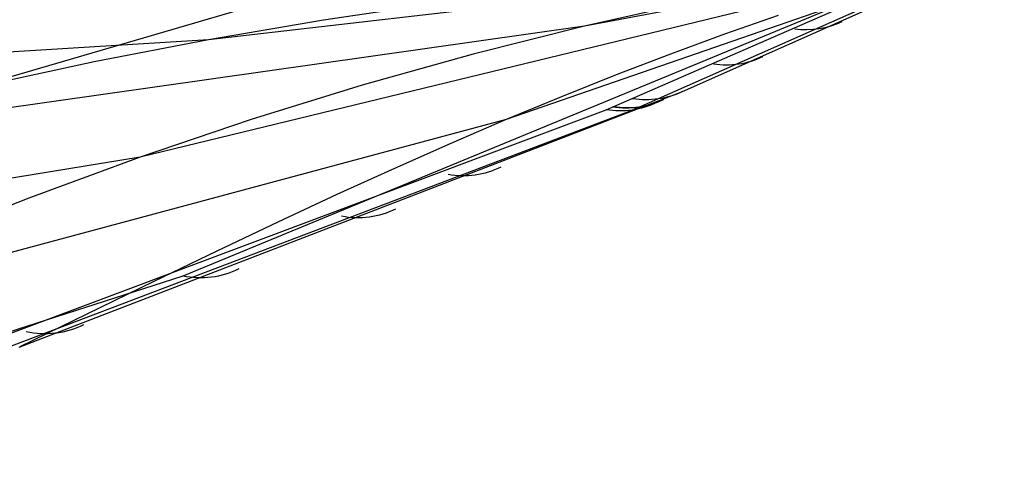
# Model space of a CAD drawing. Extents: x -3378 to 3007, y -425 to 173.
# Tile 46 of 256: x -2700 to -2603, y -394 to -348. Entities that reach past the tile are written whole.
import ezdxf

# ---------------------------------------------------------------- set-up
doc = ezdxf.new("R2010")
doc.units = 0
doc.layers.add('PREDEFINITO', color=7, linetype='CONTINUOUS')

msp = doc.modelspace()

# ---------------------------------------------------------------- linework, layer by layer
at = {"layer": 'PREDEFINITO'}
for p, q in [((-2753.067, -369.031, 2831.985), (-2657.253, -340.993, 3036.681)), ((-2602.556, -341.002, 2783.923), (-2688.203, -361.79, 2569.715)), ((-2605.413, -341.151, 3040.471), (-2683.972, -373.563, 2859.741)), ((-2602.553, -341.001, 2517.47), (-2681.412, -350.146, 2324.95)), ((-2602.561, -340.989, 2917.532), (-2651.916, -358.068, 2790.731)), ((-2602.554, -341.003, 2650.763), (-2644.143, -348.804, 2547.36)), ((-2641.995, -357.097, 2956.41), (-2605.413, -341.151, 3040.471)), ((-2639.417, -357.117, 2955.308), (-2603.911, -341.412, 3037.852)), ((-2634.412, -355.273, 2960.161), (-2602.512, -341.1, 3035.164)), ((-2634.412, -355.273, 2960.161), (-2602.512, -341.1, 3035.164)), ((-2658.601, -346.519, 2314.251), (-2670.025, -348.215, 2319.592)), ((-2633.805, -346.49, 2541.998), (-2644.143, -348.804, 2547.36)), ((-2670.025, -348.215, 2319.592), (-2681.412, -350.146, 2324.95)), ((-2624.938, -347.76, 2776.787), (-2630.262, -349.614, 2779.788)), ((-2644.143, -348.804, 2547.36), (-2726.644, -360.514, 2346.316)), ((-2644.143, -348.804, 2547.36), (-2655.165, -351.575, 2553.076)), ((-2681.412, -350.146, 2324.95), (-2766.329, -355.458, 2122.324)), ((-2681.412, -350.146, 2324.95), (-2692.76, -352.331, 2330.32)), ((-2630.262, -349.614, 2779.788), (-2635.613, -351.569, 2782.703)), ((-2692.76, -352.331, 2330.32), (-2704.076, -354.78, 2335.684)), ((-2655.165, -351.575, 2553.076), (-2666.173, -354.66, 2558.735)), ((-2635.613, -351.569, 2782.703), (-2641, -353.628, 2785.511)), ((-2641, -353.628, 2785.511), (-2646.432, -355.794, 2788.194)), ((-2700.203, -380.606, 2806.482), (-2634.412, -355.273, 2960.161)), ((-2700.203, -380.606, 2806.482), (-2634.412, -355.273, 2960.161)), ((-2666.173, -354.66, 2558.735), (-2677.181, -358.063, 2564.296)), ((-2646.432, -355.794, 2788.194), (-2651.916, -358.068, 2790.731)), ((-2710.527, -382.788, 2798.507), (-2641.995, -357.097, 2956.41)), ((-2707.553, -382.975, 2797.257), (-2639.417, -357.117, 2955.308)), ((-2651.916, -358.068, 2790.731), (-2732.954, -379.819, 2588.977)), ((-2677.181, -358.063, 2564.296), (-2688.203, -361.79, 2569.715)), ((-2651.916, -358.068, 2790.731), (-2657.405, -360.427, 2793.085)), ((-2657.405, -360.427, 2793.085), (-2662.986, -362.901, 2795.297)), ((-2688.203, -361.79, 2569.715), (-2771.738, -375.383, 2366.668)), ((-2688.203, -361.79, 2569.715), (-2699.256, -365.841, 2574.946)), ((-2662.986, -362.901, 2795.297), (-2668.689, -365.499, 2797.386)), ((-2699.256, -365.841, 2574.946), (-2710.374, -370.207, 2579.937)), ((-2668.689, -365.499, 2797.386), (-2674.546, -368.226, 2799.371)), ((-2674.546, -368.226, 2799.371), (-2680.588, -371.091, 2801.271)), ((-2680.588, -371.091, 2801.271), (-2686.845, -374.101, 2803.105)), ((-2683.972, -373.563, 2859.741), (-2746.607, -393.804, 2715.237)), ((-2686.845, -374.101, 2803.105), (-2700.13, -380.581, 2806.652))]:
    msp.add_line(p, q, dxfattribs=at)
at = {"layer": 'PREDEFINITO', "extrusion": (-0.387772, -0.17251, -0.905469)}
msp.add_arc((-756.073, 3566.871, -1638.397), 10, 358.76597, 28.94632, dxfattribs=at)
at = {"layer": 'PREDEFINITO', "extrusion": (-0.388153, -0.169411, -0.90589)}
msp.add_arc((-738.155, 3570.022, -1619.292), 10, 358.11977, 29.2396, dxfattribs=at)
at = {"layer": 'PREDEFINITO', "extrusion": (-0.388513, -0.166097, -0.90635)}
msp.add_arc((-718.911, 3573.245, -1600.429), 10, 357.49327, 29.46777, dxfattribs=at)
at = {"layer": 'PREDEFINITO', "extrusion": (-0.388603, -0.165229, -0.90647)}
msp.add_arc((-713.853, 3574.072, -1595.84), 10, 357.3393, 29.51153, dxfattribs=at)
at = {"layer": 'PREDEFINITO', "extrusion": (-0.388599, -0.16526, -0.906466)}
msp.add_arc((-714.031, 3574.043, -1595.988), 10, 357.34453, 29.51045, dxfattribs=at)
at = {"layer": 'PREDEFINITO', "extrusion": (-0.38863, -0.164955, -0.906508)}
msp.add_arc((-712.252, 3574.33, -1594.347), 10, 357.29064, 29.52631, dxfattribs=at)
at = {"layer": 'PREDEFINITO', "extrusion": (-0.389281, -0.15781, -0.9075)}
msp.add_arc((-670.271, 3580.816, -1558.25), 10, 356.11703, 29.76996, dxfattribs=at)
at = {"layer": 'PREDEFINITO', "extrusion": (-0.389686, -0.152698, -0.9082)}
msp.add_arc((-639.842, 3585.181, -1534.242), 10, 355.35175, 29.83737, dxfattribs=at)
at = {"layer": 'PREDEFINITO', "extrusion": (-0.39025, -0.14469, -0.909269)}
msp.add_arc((-591.464, 3591.598, -1498.802), 10, 354.23019, 29.81781, dxfattribs=at)
at = {"layer": 'PREDEFINITO', "extrusion": (-0.390747, -0.136527, -0.910317)}
msp.add_arc((-541.245, 3597.602, -1464.082), 10, 353.14447, 29.69976, dxfattribs=at)

doc.saveas('drawing.dxf')
